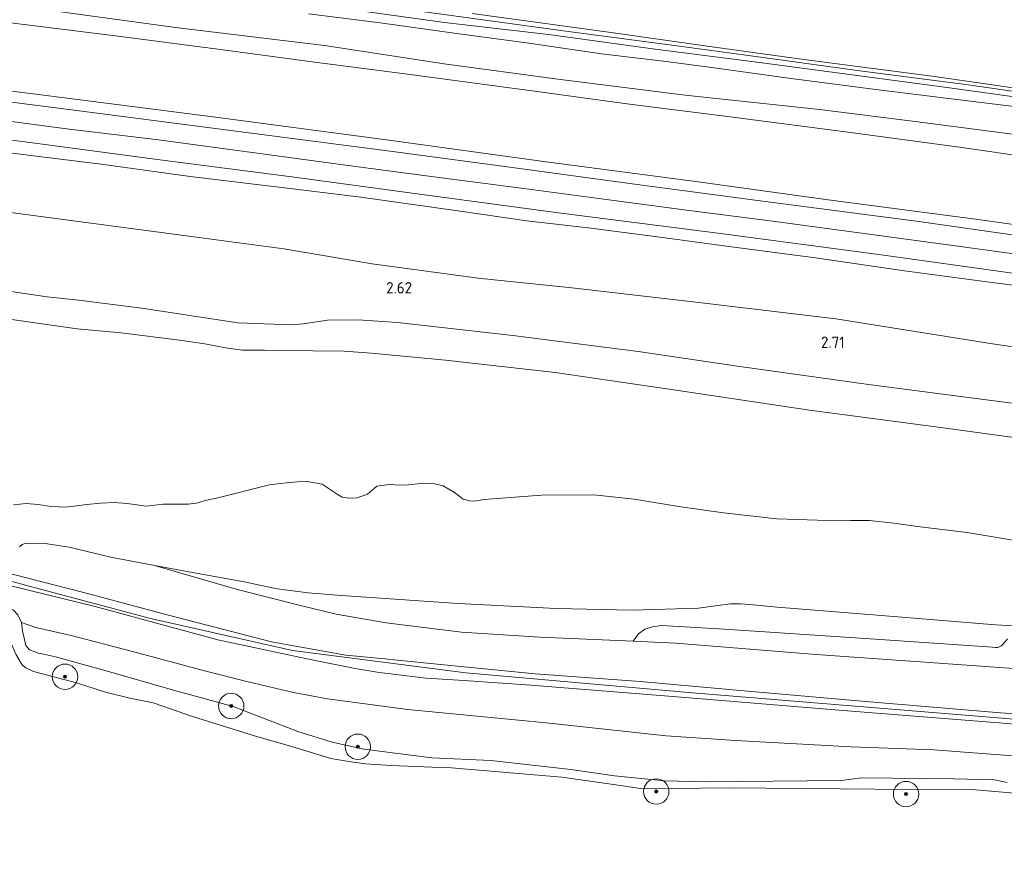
# Model space of a CAD drawing. Extents: x 126429 to 133038, y 413091 to 414846.
# Tile 83 of 256: x 127738 to 127893, y 413561 to 413696. Entities that reach past the tile are written whole.
import ezdxf
from ezdxf.enums import TextEntityAlignment as Align
from ezdxf.lldxf.tags import DXFTag

# ---------------------------------------------------------------- set-up
doc = ezdxf.new("R2010")
doc.units = 0
for name, color, linetype, lineweight in [('B-ME-GR-BOOM-S', 90, 'Continuous', 25), ('B-ME-GR-BOUWLAND_AKKERBOUW-GV', 80, 'Continuous', 13), ('B-ME-GR-GRAS-GV', 60, 'Continuous', 13), ('B-ME-GR-MOERAS-GV', 120, 'Continuous', 13), ('B-ME-GW-OPHOGING_KRUIN-G', 90, 'Continuous', 18), ('B-ME-GW-TALUD_KRUIN-G', 90, 'Continuous', 18), ('B-ME-GW-TALUD_TEEN-G', 90, 'Continuous', 18), ('B-ME-OB-OEVERVOORZIENING-G', 7, 'Continuous', 18), ('B-ME-OG-HOOGTEPUNT-S', 7, 'Continuous', 25), ('B-ME-OG-WATER_POEL-GV', 7, 'Continuous', 18), ('B-ME-OG-WATER_RIVIER-GV', 130, 'Continuous', 18), ('B-ME-OG-WATER_SLOOT-G', 120, 'Continuous', 18), ('B-ME-OG-WATER_SLOOT-GV', 120, 'Continuous', 18), ('B-ME-VH-VERHARDING_ASFALT-GV', 252, 'Continuous', 18), ('B-ME-WH-WINTERBED-G', 150, 'WH-WINTERBED', 18)]:
    doc.layers.add(name, color=color, linetype=linetype, lineweight=lineweight)
doc.styles.add('NLCS-ISO-ANNOTATIVE-T18', font='NLCS-ISO.ttf', dxfattribs={"height": 1.8})
doc.styles.get("Standard").update_dxf_attribs({"font": 'arial.ttf'})
tags = doc.linetypes.add('WH-WINTERBED', pattern='A,6,-3.5,["WB",Standard,S=1.8,R=0,X=-1.5,Y=-0.9],-3.5,6,-3.5,6,-3.5,6,-3.5,6,-3.5', length=51).pattern_tags.tags
tags[6] = DXFTag(74, 10)

# ---------------------------------------------------------------- blocks, each defined once
blk = doc.blocks.new('SAL-HOOGTELABEL-SO')
at = {"color": 0, "linetype": 'ByBlock', "lineweight": -2, "style": 'NLCS-ISO-ANNOTATIVE-T18'}
blk.add_attdef('HOOGTE', text='', height=1.8, dxfattribs=at).set_placement((2.79, 0), align=Align.RIGHT)
blk = doc.blocks.new('SGR-BOOM_01-SO')
at = {"linetype": 'ByBlock', "lineweight": 18}
h = blk.add_hatch(color=0, dxfattribs=at)
h.dxf.hatch_style = 1
edge = h.paths.add_edge_path()
edge.add_arc((0, 0), 0.25, 0, 360)
at = {"color": 0, "linetype": 'ByBlock', "lineweight": 18}
for radius in [2, 0.25]:
    blk.add_circle((0, 0), radius, dxfattribs=at)

msp = doc.modelspace()

# ---------------------------------------------------------------- linework, layer by layer
at = {"layer": 'B-ME-GR-BOUWLAND_AKKERBOUW-GV'}
msp.add_polyline3d([(127902.6452, 413684.1786, 0.627), (127881.4727, 413687.1915, 0.6155), (127861.2489, 413689.85, 0.6845), (127845.2317, 413692.0099, 0.7305), (127831.2031, 413694.0081, 0.558), (127808.9352, 413697.0883, 0.604)], dxfattribs=at)
at = {"layer": 'B-ME-GR-GRAS-GV'}
for points in [[(127742.1693, 413697.5871, 2.359), (127762.6102, 413694.7988, 2.329), (127785.6847, 413692.0375, 2.289), (127804.5447, 413689.1558, 2.449), (127822.4786, 413686.741, 2.419), (127842.5458, 413684.2319, 2.339), (127863.6932, 413681.9391, 2.299), (127878.7598, 413680.0717, 2.159), (127897.7485, 413677.5721, 2.309)], [(127897.7485, 413677.5721, 2.309), (127878.7598, 413680.0717, 2.159), (127863.6932, 413681.9391, 2.299), (127842.5458, 413684.2319, 2.339), (127822.4786, 413686.741, 2.419), (127804.5447, 413689.1558, 2.449), (127785.6847, 413692.0375, 2.289), (127762.6102, 413694.7988, 2.329), (127742.1693, 413697.5871, 2.359)], [(127899.6019, 413681.7964, 0.893), (127886.1858, 413683.4155, 0.956), (127872.5859, 413685.1153, 0.935), (127858.8025, 413686.8956, 1.0085), (127847.0982, 413688.526, 1.019), (127839.5487, 413689.4879, 1.0505), (127829.3255, 413690.7102, 1.04), (127817.8588, 413692.4175, 0.998), (127806.1011, 413693.9694, 0.9665), (127794.4496, 413695.6257, 0.9665), (127783.1645, 413697.0154, 0.9665)], [(127783.1645, 413697.0154, 0.9665), (127794.4496, 413695.6257, 0.9665), (127806.1011, 413693.9694, 0.9665), (127817.8588, 413692.4175, 0.998), (127829.3255, 413690.7102, 1.04), (127839.5487, 413689.4879, 1.0505), (127847.0982, 413688.526, 1.019), (127858.8025, 413686.8956, 1.0085), (127872.5859, 413685.1153, 0.935), (127886.1858, 413683.4155, 0.956), (127899.6019, 413681.7964, 0.893)], [(127789.0371, 413697.8138, 0.178), (127804.6116, 413695.6452, 0.178), (127820.9748, 413693.7857, 0.178), (127837.8083, 413691.4744, 0.178), (127854.2643, 413689.334, 0.178), (127866.496, 413687.7403, 0.178), (127884.1943, 413685.3649, 0.178), (127901.2155, 413683.0143, 0.178)], [(127905.0324, 413683.277, 0.2), (127887.1122, 413685.8179, 0.2), (127869.6137, 413688.1108, 0.2), (127854.8016, 413690.1373, 0.2), (127840.8573, 413692.0197, 0.2), (127823.7227, 413694.3149, 0.2), (127800.2696, 413697.4711, 0.2)], [(127808.9352, 413697.0883, 0.604), (127831.2031, 413694.0081, 0.558), (127845.2317, 413692.0099, 0.7305), (127861.2489, 413689.85, 0.6845), (127881.4727, 413687.1915, 0.6155), (127902.6452, 413684.1786, 0.627)], [(127735.373, 413695.7189, 2.401), (127752.2936, 413693.6231, 2.437), (127769.3112, 413691.4267, 2.449), (127783.7401, 413689.4639, 2.461), (127799.1919, 413687.4619, 2.461), (127818.7916, 413684.8516, 2.557), (127833.7313, 413682.7939, 2.473), (127850.0243, 413680.7545, 2.437), (127868.5937, 413678.2995, 2.485), (127886.1492, 413675.9479, 2.437), (127904.2761, 413673.3506, 2.413)], [(127904.2761, 413673.3506, 2.413), (127886.1492, 413675.9479, 2.437), (127868.5937, 413678.2995, 2.485), (127850.0243, 413680.7545, 2.437), (127833.7313, 413682.7939, 2.473), (127818.7916, 413684.8516, 2.557), (127799.1919, 413687.4619, 2.461), (127783.7401, 413689.4639, 2.461), (127769.3112, 413691.4267, 2.449), (127752.2936, 413693.6231, 2.437), (127735.373, 413695.7189, 2.401)], [(127713.9787, 413687.6364, 5.922), (127740.2065, 413684.3796, 5.9695), (127768.4798, 413680.7236, 5.9505), (127795.4672, 413677.1504, 5.922), (127820.6212, 413673.7125, 5.96), (127844.551, 413670.5488, 5.998), (127865.0405, 413667.7238, 5.884), (127888.2678, 413664.6602, 5.96), (127913.1547, 413661.2199, 5.9315)], [(127913.1547, 413661.2199, 5.9315), (127888.2678, 413664.6602, 5.96), (127865.0405, 413667.7238, 5.884), (127844.551, 413670.5488, 5.998), (127820.6212, 413673.7125, 5.96), (127795.4672, 413677.1504, 5.922), (127768.4798, 413680.7236, 5.9505), (127740.2065, 413684.3796, 5.9695), (127713.9787, 413687.6364, 5.922)], [(127899.9323, 413661.3512, 5.953), (127879.3274, 413664.3089, 5.962), (127854.3688, 413667.5758, 5.944), (127834.97, 413670.1095, 5.908), (127814.0845, 413672.9581, 5.958), (127796.0258, 413675.3787, 6.058), (127769.3014, 413678.8474, 5.922), (127747.449, 413681.6882, 5.944), (127730.9834, 413683.7726, 5.944)], [(127714.8539, 413679.8006, 5.998), (127737.6447, 413676.95, 5.998), (127760.1661, 413673.9528, 5.998), (127780.5257, 413671.3358, 5.998), (127800.2753, 413668.6565, 5.998), (127822.5503, 413665.6615, 5.998), (127848.0959, 413662.4119, 5.998), (127873.3923, 413659.0517, 5.998), (127896.0271, 413655.9181, 5.998)], [(127905.7615, 413652.778, 5.9885), (127890.4777, 413654.7586, 5.9695), (127877.1032, 413656.5442, 5.9315), (127863.0636, 413658.5738, 5.903), (127849.0226, 413660.4367, 5.9695), (127838.1654, 413661.8871, 5.9125), (127827.2177, 413663.2939, 5.96), (127817.5541, 413664.4034, 5.9505), (127806.6796, 413666.0002, 5.96), (127791.4018, 413668.1123, 5.922), (127780.6681, 413669.4695, 5.9125), (127764.5308, 413671.3747, 5.979), (127750.4669, 413673.3569, 5.9125), (127739.8282, 413674.6657, 5.922), (127727.4283, 413676.2044, 6.036)], [(127727.4283, 413676.2044, 6.036), (127739.8282, 413674.6657, 5.922), (127750.4669, 413673.3569, 5.9125), (127764.5308, 413671.3747, 5.979), (127780.6681, 413669.4695, 5.9125), (127791.4018, 413668.1123, 5.922), (127806.6796, 413666.0002, 5.96), (127817.5541, 413664.4034, 5.9505), (127827.2177, 413663.2939, 5.96), (127838.1654, 413661.8871, 5.9125), (127849.0226, 413660.4367, 5.9695), (127863.0636, 413658.5738, 5.903), (127877.1032, 413656.5442, 5.9315), (127890.4777, 413654.7586, 5.9695), (127905.7615, 413652.778, 5.9885)], [(127715.2595, 413668.5221, 2.9), (127740.9541, 413665.1008, 2.939), (127764.3115, 413661.9989, 2.965), (127779.2917, 413659.976, 2.861), (127793.1892, 413657.6467, 2.835), (127809.8938, 413655.3583, 2.887), (127824.6598, 413653.8361, 2.939), (127844.6912, 413651.5405, 2.887), (127866.2849, 413648.9377, 3.043), (127890.9643, 413645.0036, 2.965), (127910.7626, 413642.1558, 2.9)], [(127910.7626, 413642.1558, 2.9), (127890.9643, 413645.0036, 2.965), (127866.2849, 413648.9377, 3.043), (127844.6912, 413651.5405, 2.887), (127824.6598, 413653.8361, 2.939), (127809.8938, 413655.3583, 2.887), (127793.1892, 413657.6467, 2.835), (127779.2917, 413659.976, 2.861), (127764.3115, 413661.9989, 2.965), (127740.9541, 413665.1008, 2.939), (127715.2595, 413668.5221, 2.9)], [(127908.3723, 413633.8126, 2.51), (127889.1903, 413636.2963, 2.562), (127871.0407, 413638.6807, 2.442), (127850.7505, 413641.4927, 2.472), (127835.096, 413643.8375, 2.492), (127815.3549, 413646.3437, 2.452), (127797.1895, 413648.3596, 2.452), (127790.9985, 413648.7902, 2.452), (127786.1478, 413648.7607, 2.452), (127782.3231, 413648.1975, 2.422), (127780.4154, 413648.0136, 2.312), (127772.0162, 413648.3133, 2.222), (127756.9132, 413650.6282, 2.252), (127746.9174, 413651.8949, 2.332), (127741.9814, 413652.44, 2.222), (127723.6963, 413655.1089, 2.222)], [(127723.6963, 413655.1089, 2.222), (127741.9814, 413652.44, 2.222), (127746.9174, 413651.8949, 2.332), (127756.9132, 413650.6282, 2.252), (127772.0162, 413648.3133, 2.222), (127780.4154, 413648.0136, 2.312), (127782.3231, 413648.1975, 2.422), (127786.1478, 413648.7607, 2.452), (127790.9985, 413648.7902, 2.452), (127797.1895, 413648.3596, 2.452), (127815.3549, 413646.3437, 2.452), (127835.096, 413643.8375, 2.492), (127850.7505, 413641.4927, 2.472), (127871.0407, 413638.6807, 2.442), (127889.1903, 413636.2963, 2.562), (127908.3723, 413633.8126, 2.51)], [(127903.9506, 413628.9436, 1.036), (127882.8421, 413631.8217, 1.036), (127862.1124, 413634.5805, 1.036), (127841.4344, 413637.6455, 1.036), (127822.0173, 413640.4849, 1.036), (127804.7367, 413642.4478, 1.055), (127793.0957, 413643.5748, 1.036), (127788.7856, 413643.851, 1.036), (127783.8568, 413643.8944, 1.036), (127776.2489, 413644.0006, 1.036), (127772.7513, 413644.0095, 1.036), (127770.074, 413644.3976, 1.036), (127766.7973, 413645.0302, 1.036), (127762.8149, 413645.6178, 1.036), (127753.6281, 413646.7708, 1.036), (127746.7083, 413647.3607, 1.036), (127732.3115, 413649.4173, 1.036)], [(127737.6253, 413613.0521, 0.4375), (127738.0312, 413613.4037, 0.4375), (127738.6524, 413613.5889, 0.4375), (127741.6352, 413613.5388, 0.4375), (127745.4617, 413613.0048, 0.4375), (127752, 413611.4223, 0.4375), (127758.8899, 413610.1045, 0.4375), (127772.1116, 413606.2802, 0.918), (127781.871, 413603.7866, 0.993), (127787.502, 413602.4203, 1.023), (127795.39, 413601.0341, 1.113), (127807.2655, 413599.6129, 1.113), (127819.598, 413598.8272, 0.978), (127834.3431, 413598.1549, 0.9883), (127841.0706, 413597.8482, 0.993), (127863.1757, 413596.0735, 0.993), (127881.7484, 413594.7438, 0.948), (127903.8931, 413593.1946, 0.933)], [(127730.063, 413610.379, 2.993), (127747.548, 413605.868, 2.989), (127760.894, 413602.303, 2.982), (127777.35, 413598.051, 2.941), (127789.06, 413595.964, 2.903), (127795.173, 413595.372, 2.929), (127801.312, 413594.778, 2.956), (127818.884, 413593.007, 2.959), (127835.409, 413591.801, 2.963), (127852.974, 413590.238, 2.956), (127870.393, 413588.724, 3.008), (127892.226, 413586.877, 3.05), (127909.767, 413585.616, 3.05)], [(127909.767, 413585.616, 3.05), (127892.226, 413586.877, 3.05), (127870.393, 413588.724, 3.008), (127852.974, 413590.238, 2.956), (127835.409, 413591.801, 2.963), (127818.884, 413593.007, 2.959), (127801.312, 413594.778, 2.956), (127795.173, 413595.372, 2.929), (127789.06, 413595.964, 2.903), (127777.35, 413598.051, 2.941), (127760.894, 413602.303, 2.982), (127747.548, 413605.868, 2.989), (127730.063, 413610.379, 2.993)], [(127912.549, 413583.6, 3.053), (127890.635, 413585.423, 2.967), (127867.404, 413587.238, 3.034), (127841.914, 413589.368, 3.053), (127818.204, 413591.233, 2.984), (127807.624, 413591.958, 3.031), (127801.688, 413592.355, 3.05), (127794.779, 413593.201, 3.013), (127793.958, 413593.301, 3.008), (127790.509, 413593.843, 2.989), (127783.666, 413595.254, 2.98), (127768.854, 413598.385, 3.042), (127749.522, 413603.622, 3.012), (127726.515, 413609.25, 3.038)], [(127726.515, 413609.25, 3.038), (127749.522, 413603.622, 3.012), (127768.854, 413598.385, 3.042), (127783.666, 413595.254, 2.98), (127790.509, 413593.843, 2.989), (127793.958, 413593.301, 3.008), (127794.779, 413593.201, 3.013), (127801.688, 413592.355, 3.05), (127807.624, 413591.958, 3.031), (127818.204, 413591.233, 2.984), (127841.914, 413589.368, 3.053), (127867.404, 413587.238, 3.034), (127890.635, 413585.423, 2.967), (127912.549, 413583.6, 3.053)], [(127737.3549, 413602.3367, 1.832), (127737.9335, 413601.1302, 1.7475), (127738.1045, 413599.795, 1.6515), (127738.589, 413597.5046, 1.338), (127739.1753, 413596.794, 1.3095), (127740.0885, 413596.4655, 1.262), (127740.5561, 413596.261, 1.2525), (127740.9145, 413596.2102, 1.243), (127743.2689, 413595.7129, 1.2905), (127751.6351, 413593.3758, 1.376), (127761.9025, 413590.4739, 1.49), (127771.28, 413587.873, 1.504), (127781.487, 413583.936, 1.428), (127786.911, 413582.24, 1.391), (127791.889, 413581.136, 1.378), (127802.622, 413579.801, 1.291), (127811.9, 413579.356, 1.403), (127824.509, 413577.937, 1.303), (127831.367, 413576.976, 1.391), (127839.268, 413576.174, 1.478), (127845.709, 413575.983, 1.416), (127867.126, 413576.232, 1.366), (127870.355, 413576.63, 1.341), (127884.864, 413576.471, 1.453), (127891.28, 413576.33, 1.453), (127893.251, 413575.889, 1.528)], [(127898.3048, 413579.7815, 1.6605), (127881.7183, 413581.0681, 1.6895), (127868.7015, 413581.5345, 1.733), (127850.436, 413582.5378, 1.7185), (127839.5207, 413583.2413, 1.849), (127820.592, 413585.299, 1.907), (127798.7906, 413587.3819, 1.82), (127786.1502, 413589.0933, 1.6605), (127780.782, 413590.0657, 1.849), (127773.6692, 413591.7648, 1.907), (127766.7777, 413593.4852, 1.7765), (127756.4014, 413596.2677, 1.7765), (127745.9885, 413599.014, 1.617), (127740.1791, 413600.346, 1.617), (127737.9335, 413601.1302, 1.7475), (127737.3549, 413602.3367, 1.832)], [(127893.251, 413575.889, 1.528), (127891.28, 413576.33, 1.453), (127884.864, 413576.471, 1.453), (127870.355, 413576.63, 1.341), (127867.126, 413576.232, 1.366), (127845.709, 413575.983, 1.416), (127839.268, 413576.174, 1.478), (127831.367, 413576.976, 1.391), (127824.509, 413577.937, 1.303), (127811.9, 413579.356, 1.403), (127802.622, 413579.801, 1.291), (127791.889, 413581.136, 1.378), (127786.911, 413582.24, 1.391), (127781.487, 413583.936, 1.428), (127771.28, 413587.873, 1.504), (127761.9025, 413590.4739, 1.49), (127751.6351, 413593.3758, 1.376), (127743.2689, 413595.7129, 1.2905), (127740.9145, 413596.2102, 1.243), (127740.5561, 413596.261, 1.2525), (127740.0885, 413596.4655, 1.262), (127739.1753, 413596.794, 1.3095), (127738.589, 413597.5046, 1.338), (127738.1045, 413599.795, 1.6515), (127737.9335, 413601.1302, 1.7475), (127740.1791, 413600.346, 1.617), (127745.9885, 413599.014, 1.617), (127756.4014, 413596.2677, 1.7765), (127766.7777, 413593.4852, 1.7765), (127773.6692, 413591.7648, 1.907), (127780.782, 413590.0657, 1.849), (127786.1502, 413589.0933, 1.6605), (127798.7906, 413587.3819, 1.82), (127820.592, 413585.299, 1.907), (127839.5207, 413583.2413, 1.849), (127850.436, 413582.5378, 1.7185), (127868.7015, 413581.5345, 1.733), (127881.7183, 413581.0681, 1.6895), (127898.3048, 413579.7815, 1.6605)], [(127903.8931, 413593.1946, 0.933), (127881.7484, 413594.7438, 0.948), (127863.1757, 413596.0735, 0.993), (127841.0706, 413597.8482, 0.993), (127834.3431, 413598.1549, 0.9883), (127835.1447, 413599.3158, 0.9931), (127836.1518, 413600.0443, 0.8776), (127837.3605, 413600.4336, 0.8251), (127838.8105, 413600.6157, 0.8146), (127848.7206, 413600.0808, 0.8566), (127871.6973, 413598.5134, 0.8601), (127890.9376, 413597.2265, 0.8461), (127891.3937, 413597.1873, 0.8461), (127891.8136, 413597.1836, 0.8461), (127892.1014, 413597.3215, 0.8461), (127892.3246, 413597.4305, 0.8461), (127892.5382, 413597.6077, 0.8461), (127893.3399, 413598.5347, 0.8461)], [(127893.806, 413574.247, 0.7), (127888.284, 413574.726, 0.7), (127877.832, 413574.787, 0.7), (127866.951, 413574.907, 0.7), (127849.473, 413575.069, 0.7), (127835.872, 413574.907, 0.7), (127830.836, 413575.632, 0.7), (127823.067, 413576.736, 0.7), (127805.714, 413578.19, 0.7), (127802.598, 413578.312, 0.7), (127796.207, 413578.563, 0.7), (127792.1455, 413578.8393, 0.7), (127789.5081, 413579.235, 0.7), (127786.6763, 413579.7082, 0.7), (127780.7109, 413581.5322, 0.7), (127774.6318, 413583.2718, 0.7), (127764.885, 413586.3148, 0.7), (127758.6738, 413588.4348, 0.7), (127755.0128, 413589.2112, 0.7), (127751.1613, 413590.1593, 0.7), (127746.6071, 413591.5944, 0.7), (127739.8173, 413593.3809, 0.7), (127738.6012, 413593.9682, 0.7), (127738.1976, 413594.2765, 0.7), (127737.9298, 413594.6174, 0.7), (127737.0311, 413596.1469, 0.7)]]:
    msp.add_polyline3d(points, dxfattribs=at)
at = {"layer": 'B-ME-GR-MOERAS-GV'}
for points in [[(127732.3115, 413649.4173, 1.036), (127746.7083, 413647.3607, 1.036), (127753.6281, 413646.7708, 1.036), (127762.8149, 413645.6178, 1.036), (127766.7973, 413645.0302, 1.036), (127770.074, 413644.3976, 1.036), (127772.7513, 413644.0095, 1.036), (127776.2489, 413644.0006, 1.036), (127783.8568, 413643.8944, 1.036), (127788.7856, 413643.851, 1.036), (127793.0957, 413643.5748, 1.036), (127804.7367, 413642.4478, 1.055), (127822.0173, 413640.4849, 1.036), (127841.4344, 413637.6455, 1.036), (127862.1124, 413634.5805, 1.036), (127882.8421, 413631.8217, 1.036), (127903.9506, 413628.9436, 1.036)], [(127895.748, 413613.8015, 0.4375), (127886.9531, 413615.305, 0.4375), (127879.155, 413616.2201, 0.4375), (127875.3901, 413616.7875, 0.4375), (127871.5596, 413617.199, 0.4375), (127868.5788, 413617.1938, 0.4375), (127863.4036, 413617.2394, 0.4375), (127856.9443, 413617.4624, 0.4375), (127848.5821, 413618.4138, 0.4375), (127841.4918, 413619.3917, 0.4375), (127834.4665, 413620.5595, 0.4375), (127828.1363, 413621.2429, 0.4375), (127819.8904, 413621.1587, 0.4375), (127810.7792, 413620.4896, 0.4375), (127809.33, 413620.2557, 0.4375), (127808.5325, 413620.2627, 0.4375), (127807.5097, 413620.531, 0.4375), (127806.1477, 413621.5734, 0.4375), (127804.3618, 413622.6582, 0.4375), (127802.8119, 413623.0198, 0.4375), (127801.1229, 413623.0757, 0.4375), (127799.5501, 413622.8711, 0.4375), (127798.3104, 413622.7773, 0.4375), (127796.7624, 413622.7909, 0.4375), (127795.9063, 413622.8671, 0.4375), (127794.6572, 413622.7201, 0.4375), (127793.9515, 413622.6059, 0.4375), (127792.4529, 413621.3203, 0.4375), (127792.0491, 413621.1585, 0.4375), (127790.7741, 413620.7776, 0.4375), (127789.5524, 413620.7085, 0.4375), (127788.4666, 413620.861, 0.4375), (127787.6607, 413621.3447, 0.4375), (127786.1022, 413622.3679, 0.4375), (127785.3081, 413622.8876, 0.4375), (127782.934, 413623.3352, 0.4375), (127781.3958, 413623.2537, 0.4375), (127779.6706, 413623.125, 0.4375), (127776.9983, 413622.7804, 0.4375), (127768.6515, 413620.6904, 0.4375), (127766.8523, 413620.3363, 0.4375), (127765.5104, 413619.8935, 0.4375), (127764.1931, 413619.7357, 0.4375), (127762.7707, 413619.7482, 0.4375), (127760.2275, 413619.7467, 0.4375), (127757.55, 413619.431, 0.4375), (127756.1251, 413619.6554, 0.4375), (127754.5526, 413619.8832, 0.4375), (127752.5178, 413620.0379, 0.4375), (127750.3502, 413619.9399, 0.4375), (127748.2184, 413619.683, 0.4375), (127746.6179, 413619.4827, 0.4375), (127744.9089, 413619.3057, 0.4375), (127742.5991, 413619.3737, 0.4375), (127740.5364, 413619.7206, 0.4375), (127738.6442, 413619.8598, 0.4375), (127737.6689, 413619.7735, 0.4375), (127736.6763, 413619.6574, 0.4375)], [(127893.3399, 413598.5347, 0.8461), (127892.5382, 413597.6077, 0.8461), (127892.3246, 413597.4305, 0.8461), (127892.1014, 413597.3215, 0.8461), (127891.8136, 413597.1836, 0.8461), (127891.3937, 413597.1873, 0.8461), (127890.9376, 413597.2265, 0.8461), (127871.6973, 413598.5134, 0.8601), (127848.7206, 413600.0808, 0.8566), (127838.8105, 413600.6157, 0.8146), (127837.3605, 413600.4336, 0.8251), (127836.1518, 413600.0443, 0.8776), (127835.1447, 413599.3158, 0.9931), (127834.3431, 413598.1549, 0.9883), (127819.598, 413598.8272, 0.978), (127807.2655, 413599.6129, 1.113), (127795.39, 413601.0341, 1.113), (127787.502, 413602.4203, 1.023), (127781.871, 413603.7866, 0.993), (127772.1116, 413606.2802, 0.918), (127758.8899, 413610.1045, 0.4375), (127764.2736, 413609.0747, 0.4375), (127773.0278, 413607.4966, 0.4375), (127778.2425, 413606.4257, 0.4375), (127783.0796, 413605.8017, 0.4375), (127788.3653, 413605.374, 0.4375), (127806.7501, 413604.0828, 0.4375), (127822.1828, 413603.3275, 0.4375), (127834.1937, 413603.0774, 0.4375), (127844.6083, 413603.3669, 0.4375), (127848.0171, 413603.822, 0.4375), (127849.6757, 413604.0445, 0.4375), (127851.2469, 413604.0307, 0.4375), (127853.2423, 413603.8897, 0.4375), (127857.0371, 413603.5175, 0.4375), (127873.4656, 413602.2054, 0.4375), (127891.4176, 413600.7369, 0.4375), (127909.3665, 413599.7331, 0.4375)]]:
    msp.add_polyline3d(points, dxfattribs=at)
at = {"layer": 'B-ME-GW-OPHOGING_KRUIN-G'}
msp.add_polyline3d([(127992.614, 413572.755, 2.892), (127970.146, 413577.835, 2.907), (127952.497, 413580.861, 3.027), (127915.524, 413584.15, 3.027), (127877.654, 413587.231, 3.016), (127843.672, 413590.045, 2.967), (127807.968, 413593.161, 2.967), (127780.653, 413596.716, 3.023), (127758.044, 413601.804, 3.05), (127738.58, 413607.014, 3.012), (127719.117, 413612.224, 2.974), (127687.019, 413620.834, 2.892), (127662.772, 413627.339, 2.929), (127642.149, 413632.8, 2.911), (127624.8284, 413638.5172, 2.9228)], dxfattribs=at)
at = {"layer": 'B-ME-GW-TALUD_KRUIN-G'}
for points in [[(127612.399, 413713.9849, 2.2513), (127633.6706, 413711.6088, 2.349), (127658.4205, 413708.2811, 2.299), (127680.0156, 413705.5579, 2.359), (127701.5866, 413702.9352, 2.189), (127723.432, 413700.1597, 2.249), (127742.1693, 413697.5871, 2.359), (127762.6102, 413694.7988, 2.329), (127785.6847, 413692.0375, 2.289), (127804.5447, 413689.1558, 2.449), (127822.4786, 413686.741, 2.419), (127842.5458, 413684.2319, 2.339), (127863.6932, 413681.9391, 2.299), (127878.7598, 413680.0717, 2.159), (127897.7485, 413677.5721, 2.309), (127916.1083, 413674.8523, 2.349), (127936.7995, 413672.0117, 2.279), (127959.5694, 413668.8267, 2.209), (127980.8112, 413665.8558, 2.289), (127994.1376, 413664.008, 2.209), (128000.9036, 413663.0178, 2.2199)], [(127610.7946, 413700.6416, 5.9196), (127635.3734, 413697.6558, 5.903), (127660.7433, 413694.3827, 5.922), (127687.4908, 413691.1099, 5.9125), (127713.9787, 413687.6364, 5.922), (127740.2065, 413684.3796, 5.9695), (127768.4798, 413680.7236, 5.9505), (127795.4672, 413677.1504, 5.922), (127820.6212, 413673.7125, 5.96), (127844.551, 413670.5488, 5.998), (127865.0405, 413667.7238, 5.884), (127888.2678, 413664.6602, 5.96), (127913.1547, 413661.2199, 5.9315), (127934.06, 413658.1605, 5.9885), (127955.8817, 413655.1093, 5.96), (127977.1147, 413652.2524, 5.9125), (127993.5292, 413650.098, 5.884), (127999.6436, 413649.2962, 5.884)], [(127998.7546, 413639.616, 5.9272), (127985.1398, 413641.6897, 5.998), (127965.5793, 413644.4828, 5.979), (127950.3738, 413646.6895, 5.9695), (127936.8642, 413648.4538, 5.979), (127922.0397, 413650.6334, 5.979), (127905.7615, 413652.778, 5.9885), (127890.4777, 413654.7586, 5.9695), (127877.1032, 413656.5442, 5.9315), (127863.0636, 413658.5738, 5.903), (127849.0226, 413660.4367, 5.9695), (127838.1654, 413661.8871, 5.9125), (127827.2177, 413663.2939, 5.96), (127817.5541, 413664.4034, 5.9505), (127806.6796, 413666.0002, 5.96), (127791.4018, 413668.1123, 5.922), (127780.6681, 413669.4695, 5.9125), (127764.5308, 413671.3747, 5.979), (127750.4669, 413673.3569, 5.9125), (127739.8282, 413674.6657, 5.922), (127727.4283, 413676.2044, 6.036)], [(127997.0964, 413621.4812, 2.4561), (127976.7901, 413624.3094, 2.445), (127952.6927, 413627.6841, 2.393), (127930.6492, 413631.0407, 2.419), (127908.3723, 413633.8126, 2.51), (127889.1903, 413636.2963, 2.562), (127871.0407, 413638.6807, 2.442), (127850.7505, 413641.4927, 2.472), (127835.096, 413643.8375, 2.492), (127815.3549, 413646.3437, 2.452), (127797.1895, 413648.3596, 2.452), (127790.9985, 413648.7902, 2.452), (127786.1478, 413648.7607, 2.452), (127782.3231, 413648.1975, 2.422), (127780.4154, 413648.0136, 2.312), (127772.0162, 413648.3133, 2.222), (127756.9132, 413650.6282, 2.252), (127746.9174, 413651.8949, 2.332), (127741.9814, 413652.44, 2.222), (127723.6963, 413655.1089, 2.222)], [(127730.063, 413610.379, 2.993), (127747.548, 413605.868, 2.989), (127760.894, 413602.303, 2.982), (127777.35, 413598.051, 2.941), (127789.06, 413595.964, 2.903), (127795.173, 413595.372, 2.929), (127801.312, 413594.778, 2.956), (127818.884, 413593.007, 2.959), (127835.409, 413591.801, 2.963), (127852.974, 413590.238, 2.956), (127870.393, 413588.724, 3.008), (127892.226, 413586.877, 3.05), (127909.767, 413585.616, 3.05), (127924.253, 413584.373, 3.076), (127939.064, 413582.954, 2.963), (127955.361, 413581.149, 2.974), (127966.118, 413579.525, 2.989), (127976.461, 413577.283, 2.839), (127992.705, 413573.745, 2.892)], [(127726.515, 413609.25, 3.038), (127749.522, 413603.622, 3.012), (127768.854, 413598.385, 3.042), (127783.666, 413595.254, 2.98), (127790.509, 413593.843, 2.989), (127793.958, 413593.301, 3.008), (127794.779, 413593.201, 3.013), (127801.688, 413592.355, 3.05), (127807.624, 413591.958, 3.031), (127818.204, 413591.233, 2.984), (127841.914, 413589.368, 3.053), (127867.404, 413587.238, 3.034), (127890.635, 413585.423, 2.967), (127912.549, 413583.6, 3.053), (127934.257, 413581.79, 2.959), (127953.659, 413579.708, 2.967), (127967.807, 413577.524, 2.922), (127982.561, 413574.066, 2.798), (127992.508, 413571.6, 2.941)], [(127771.28, 413587.873, 1.504), (127761.9025, 413590.4739, 1.49), (127751.6351, 413593.3758, 1.376), (127743.2689, 413595.7129, 1.2905), (127740.9145, 413596.2102, 1.243), (127740.5561, 413596.261, 1.2525), (127740.0885, 413596.4655, 1.262), (127739.1753, 413596.794, 1.3095), (127738.589, 413597.5046, 1.338), (127738.1045, 413599.795, 1.6515), (127737.9335, 413601.1302, 1.7475), (127737.3549, 413602.3367, 1.832), (127736.6378, 413603.0435, 1.7275), (127735.1721, 413603.8691, 1.436)], [(127893.251, 413575.889, 1.528), (127891.28, 413576.33, 1.453), (127884.864, 413576.471, 1.453), (127870.355, 413576.63, 1.341), (127867.126, 413576.232, 1.366), (127845.709, 413575.983, 1.416), (127839.268, 413576.174, 1.478), (127831.367, 413576.976, 1.391), (127824.509, 413577.937, 1.303), (127811.9, 413579.356, 1.403), (127802.622, 413579.801, 1.291), (127791.889, 413581.136, 1.378), (127786.911, 413582.24, 1.391), (127781.487, 413583.936, 1.428), (127771.28, 413587.873, 1.504)]]:
    msp.add_polyline3d(points, dxfattribs=at)
at = {"layer": 'B-ME-GW-TALUD_TEEN-G'}
for points in [[(128000.6024, 413659.7378, 2.359), (127984.5045, 413662.1709, 2.401), (127957.8427, 413665.9871, 2.401), (127938.0923, 413668.5686, 2.413), (127919.997, 413671.1356, 2.557), (127904.2761, 413673.3506, 2.413), (127886.1492, 413675.9479, 2.437), (127868.5937, 413678.2995, 2.485), (127850.0243, 413680.7545, 2.437), (127833.7313, 413682.7939, 2.473), (127818.7916, 413684.8516, 2.557), (127799.1919, 413687.4619, 2.461), (127783.7401, 413689.4639, 2.461), (127769.3112, 413691.4267, 2.449), (127752.2936, 413693.6231, 2.437), (127735.373, 413695.7189, 2.401), (127720.6131, 413697.6847, 2.401), (127704.321, 413699.965, 2.317), (127689.3783, 413701.8818, 2.305), (127670.7646, 413704.1608, 2.425), (127650.4416, 413706.6571, 2.497), (127631.4862, 413708.9595, 2.485), (127619.1306, 413710.4326, 2.485), (127612.0735, 413711.2778, 2.456)], [(127608.5181, 413681.7088, 2.7765), (127623.947, 413679.7199, 2.8155), (127642.5881, 413677.5547, 2.955), (127666.143, 413674.6892, 2.913), (127694.1518, 413671.2185, 2.965), (127715.2595, 413668.5221, 2.9), (127740.9541, 413665.1008, 2.939), (127764.3115, 413661.9989, 2.965), (127779.2917, 413659.976, 2.861), (127793.1892, 413657.6467, 2.835), (127809.8938, 413655.3583, 2.887), (127824.6598, 413653.8361, 2.939), (127844.6912, 413651.5405, 2.887), (127866.2849, 413648.9377, 3.043), (127890.9643, 413645.0036, 2.965), (127910.7626, 413642.1558, 2.9), (127924.8013, 413640.5976, 2.887), (127948.0556, 413637.752, 3.017), (127972.153, 413634.3773, 3.069), (127991.0376, 413631.4397, 2.965), (127997.9176, 413630.4779, 2.9212)], [(127996.6631, 413616.734, 1.2195), (127981.4177, 413619.0648, 1.1025), (127960.383, 413622.2044, 1.207), (127941.391, 413624.6112, 1.0835), (127923.5397, 413626.6983, 1.055), (127903.9506, 413628.9436, 1.036), (127882.8421, 413631.8217, 1.036), (127862.1124, 413634.5805, 1.036), (127841.4344, 413637.6455, 1.036), (127822.0173, 413640.4849, 1.036), (127804.7367, 413642.4478, 1.055), (127793.0957, 413643.5748, 1.036), (127788.7856, 413643.851, 1.036), (127783.8568, 413643.8944, 1.036), (127776.2489, 413644.0006, 1.036), (127772.7513, 413644.0095, 1.036), (127770.074, 413644.3976, 1.036), (127766.7973, 413645.0302, 1.036), (127762.8149, 413645.6178, 1.036), (127753.6281, 413646.7708, 1.036), (127746.7083, 413647.3607, 1.036), (127732.3115, 413649.4173, 1.036)], [(127758.8899, 413610.1045, 0.4375), (127772.1116, 413606.2802, 0.918), (127781.871, 413603.7866, 0.993), (127787.502, 413602.4203, 1.023), (127795.39, 413601.0341, 1.113), (127807.2655, 413599.6129, 1.113), (127819.598, 413598.8272, 0.978), (127834.3431, 413598.1549, 0.9883), (127841.0706, 413597.8482, 0.993), (127863.1757, 413596.0735, 0.993), (127881.7484, 413594.7438, 0.948), (127903.8931, 413593.1946, 0.933), (127922.1988, 413591.4534, 0.873), (127940.3138, 413589.413, 0.873), (127955.6477, 413587.6979, 0.933), (127966.2025, 413586.2947, 0.888), (127977.4332, 413584.2772, 0.828), (127987.0464, 413582.274, 0.828), (127993.3572, 413580.8449, 0.828)], [(127992.262, 413568.462, 1.786), (127985.9438, 413569.3712, 1.8055), (127975.9586, 413570.7705, 1.6605), (127959.7085, 413573.6965, 1.675), (127945.7518, 413575.8087, 1.675), (127936.0916, 413576.5864, 1.6605), (127920.0539, 413578.235, 1.8055), (127911.1229, 413578.9726, 1.7185), (127898.3048, 413579.7815, 1.6605), (127881.7183, 413581.0681, 1.6895), (127868.7015, 413581.5345, 1.733), (127850.436, 413582.5378, 1.7185), (127839.5207, 413583.2413, 1.849), (127820.592, 413585.299, 1.907), (127798.7906, 413587.3819, 1.82), (127786.1502, 413589.0933, 1.6605), (127780.782, 413590.0657, 1.849), (127773.6692, 413591.7648, 1.907), (127766.7777, 413593.4852, 1.7765), (127756.4014, 413596.2677, 1.7765), (127745.9885, 413599.014, 1.617), (127740.1791, 413600.346, 1.617), (127737.9335, 413601.1302, 1.7475)]]:
    msp.add_polyline3d(points, dxfattribs=at)
at = {"layer": 'B-ME-OB-OEVERVOORZIENING-G'}
for points in [[(127796.207, 413578.563, 0.7), (127792.1455, 413578.8393, 0.7), (127789.5081, 413579.235, 0.7), (127786.6763, 413579.7082, 0.7), (127780.7109, 413581.5322, 0.7), (127774.6318, 413583.2718, 0.7), (127764.885, 413586.3148, 0.7), (127758.6738, 413588.4348, 0.7), (127755.0128, 413589.2112, 0.7), (127751.1613, 413590.1593, 0.7), (127746.6071, 413591.5944, 0.7), (127739.8173, 413593.3809, 0.7), (127738.6012, 413593.9682, 0.7), (127738.1976, 413594.2765, 0.7), (127737.9298, 413594.6174, 0.7), (127737.0311, 413596.1469, 0.7), (127736.0307, 413598.434, 0.7), (127735.9049, 413599.5186, 0.7), (127735.9457, 413600.4649, 0.7), (127735.9504, 413601.0046, 0.7), (127735.7516, 413601.4841, 0.7), (127735.5087, 413601.8535, 0.7), (127735.0346, 413602.139, 0.7), (127734.7608, 413602.2411, 0.7)], [(127991.503, 413561.277, 0.7), (127980.558, 413563.554, 0.7), (127976.673, 413564.74, 0.7), (127973.131, 413565.286, 0.7), (127969.209, 413565.863, 0.7), (127962.749, 413566.436, 0.7), (127957.189, 413567.627, 0.7), (127943.719, 413569.112, 0.7), (127929.714, 413570.48, 0.7), (127911.409, 413572.611, 0.7), (127903.838, 413573.407, 0.7), (127893.806, 413574.247, 0.7), (127888.284, 413574.726, 0.7), (127877.832, 413574.787, 0.7), (127866.951, 413574.907, 0.7), (127849.473, 413575.069, 0.7), (127835.872, 413574.907, 0.7), (127830.836, 413575.632, 0.7), (127823.067, 413576.736, 0.7), (127805.714, 413578.19, 0.7), (127802.598, 413578.312, 0.7), (127796.207, 413578.563, 0.7)]]:
    msp.add_polyline3d(points, dxfattribs=at)
at = {"layer": 'B-ME-OG-WATER_POEL-GV'}
for points in [[(127736.6763, 413619.6574, 0.4375), (127737.6689, 413619.7735, 0.4375), (127738.6442, 413619.8598, 0.4375), (127740.5364, 413619.7206, 0.4375), (127742.5991, 413619.3737, 0.4375), (127744.9089, 413619.3057, 0.4375), (127746.6179, 413619.4827, 0.4375), (127748.2184, 413619.683, 0.4375), (127750.3502, 413619.9399, 0.4375), (127752.5178, 413620.0379, 0.4375), (127754.5526, 413619.8832, 0.4375), (127756.1251, 413619.6554, 0.4375), (127757.55, 413619.431, 0.4375), (127760.2275, 413619.7467, 0.4375), (127762.7707, 413619.7482, 0.4375), (127764.1931, 413619.7357, 0.4375), (127765.5104, 413619.8935, 0.4375), (127766.8523, 413620.3363, 0.4375), (127768.6515, 413620.6904, 0.4375), (127776.9983, 413622.7804, 0.4375), (127779.6706, 413623.125, 0.4375), (127781.3958, 413623.2537, 0.4375), (127782.934, 413623.3352, 0.4375), (127785.3081, 413622.8876, 0.4375), (127786.1022, 413622.3679, 0.4375), (127787.6607, 413621.3447, 0.4375), (127788.4666, 413620.861, 0.4375), (127789.5524, 413620.7085, 0.4375), (127790.7741, 413620.7776, 0.4375), (127792.0491, 413621.1585, 0.4375), (127792.4529, 413621.3203, 0.4375), (127793.9515, 413622.6059, 0.4375), (127794.6572, 413622.7201, 0.4375), (127795.9063, 413622.8671, 0.4375), (127796.7624, 413622.7909, 0.4375), (127798.3104, 413622.7773, 0.4375), (127799.5501, 413622.8711, 0.4375), (127801.1229, 413623.0757, 0.4375), (127802.8119, 413623.0198, 0.4375), (127804.3618, 413622.6582, 0.4375), (127806.1477, 413621.5734, 0.4375), (127807.5097, 413620.531, 0.4375), (127808.5325, 413620.2627, 0.4375), (127809.33, 413620.2557, 0.4375), (127810.7792, 413620.4896, 0.4375), (127819.8904, 413621.1587, 0.4375), (127828.1363, 413621.2429, 0.4375), (127834.4665, 413620.5595, 0.4375), (127841.4918, 413619.3917, 0.4375), (127848.5821, 413618.4138, 0.4375), (127856.9443, 413617.4624, 0.4375), (127863.4036, 413617.2394, 0.4375), (127868.5788, 413617.1938, 0.4375), (127871.5596, 413617.199, 0.4375), (127875.3901, 413616.7875, 0.4375), (127879.155, 413616.2201, 0.4375), (127886.9531, 413615.305, 0.4375), (127895.748, 413613.8015, 0.4375)], [(127909.3665, 413599.7331, 0.4375), (127891.4176, 413600.7369, 0.4375), (127873.4656, 413602.2054, 0.4375), (127857.0371, 413603.5175, 0.4375), (127853.2423, 413603.8897, 0.4375), (127851.2469, 413604.0307, 0.4375), (127849.6757, 413604.0445, 0.4375), (127848.0171, 413603.822, 0.4375), (127844.6083, 413603.3669, 0.4375), (127834.1937, 413603.0774, 0.4375), (127822.1828, 413603.3275, 0.4375), (127806.7501, 413604.0828, 0.4375), (127788.3653, 413605.374, 0.4375), (127783.0796, 413605.8017, 0.4375), (127778.2425, 413606.4257, 0.4375), (127773.0278, 413607.4966, 0.4375), (127764.2736, 413609.0747, 0.4375), (127758.8899, 413610.1045, 0.4375), (127752, 413611.4223, 0.4375), (127745.4617, 413613.0048, 0.4375), (127741.6352, 413613.5388, 0.4375), (127738.6524, 413613.5889, 0.4375), (127738.0312, 413613.4037, 0.4375), (127737.6253, 413613.0521, 0.4375)]]:
    msp.add_polyline3d(points, dxfattribs=at)
at = {"layer": 'B-ME-OG-WATER_RIVIER-GV'}
msp.add_polyline3d([(127737.0311, 413596.1469, 0.7), (127737.9298, 413594.6174, 0.7), (127738.1976, 413594.2765, 0.7), (127738.6012, 413593.9682, 0.7), (127739.8173, 413593.3809, 0.7), (127746.6071, 413591.5944, 0.7), (127751.1613, 413590.1593, 0.7), (127755.0128, 413589.2112, 0.7), (127758.6738, 413588.4348, 0.7), (127764.885, 413586.3148, 0.7), (127774.6318, 413583.2718, 0.7), (127780.7109, 413581.5322, 0.7), (127786.6763, 413579.7082, 0.7), (127789.5081, 413579.235, 0.7), (127792.1455, 413578.8393, 0.7), (127796.207, 413578.563, 0.7), (127802.598, 413578.312, 0.7), (127805.714, 413578.19, 0.7), (127823.067, 413576.736, 0.7), (127830.836, 413575.632, 0.7), (127835.872, 413574.907, 0.7), (127849.473, 413575.069, 0.7), (127866.951, 413574.907, 0.7), (127877.832, 413574.787, 0.7), (127888.284, 413574.726, 0.7), (127893.806, 413574.247, 0.7)], dxfattribs=at)
at = {"layer": 'B-ME-OG-WATER_SLOOT-G'}
for points in [[(127899.6019, 413681.7964, 0.893), (127886.1858, 413683.4155, 0.956), (127872.5859, 413685.1153, 0.935), (127858.8025, 413686.8956, 1.0085), (127847.0982, 413688.526, 1.019), (127839.5487, 413689.4879, 1.0505), (127829.3255, 413690.7102, 1.04), (127817.8588, 413692.4175, 0.998), (127806.1011, 413693.9694, 0.9665), (127794.4496, 413695.6257, 0.9665), (127783.1645, 413697.0154, 0.9665)], [(127808.9352, 413697.0883, 0.604), (127831.2031, 413694.0081, 0.558), (127845.2317, 413692.0099, 0.7305), (127861.2489, 413689.85, 0.6845), (127881.4727, 413687.1915, 0.6155), (127902.6452, 413684.1786, 0.627), (127922.1473, 413681.44, 0.5465), (127941.1044, 413679.0523, 0.535), (127961.2683, 413676.1348, 0.6155), (127968.4193, 413675.0712, 0.4475), (127970.3788, 413674.8539, 0.3915), (127971.2059, 413674.7671, 0.3435), (127971.5278, 413674.8646, 0.3435), (127971.7992, 413674.9503, 0.3435), (127972.0202, 413675.1673, 0.3435), (127972.196, 413675.5379, 0.3435), (127972.8221, 413677.3928, 0.2795), (127972.9075, 413677.9739, 0.2795), (127972.8684, 413678.3388, 0.2875), (127972.7331, 413678.6554, 0.2875), (127972.4094, 413678.9607, 0.4427)]]:
    msp.add_polyline3d(points, dxfattribs=at)
at = {"layer": 'B-ME-OG-WATER_SLOOT-GV'}
for points in [[(127901.2155, 413683.0143, 0.178), (127884.1943, 413685.3649, 0.178), (127866.496, 413687.7403, 0.178), (127854.2643, 413689.334, 0.178), (127837.8083, 413691.4744, 0.178), (127820.9748, 413693.7857, 0.178), (127804.6116, 413695.6452, 0.178), (127789.0371, 413697.8138, 0.178)], [(127800.2696, 413697.4711, 0.2), (127823.7227, 413694.3149, 0.2), (127840.8573, 413692.0197, 0.2), (127854.8016, 413690.1373, 0.2), (127869.6137, 413688.1108, 0.2), (127887.1122, 413685.8179, 0.2), (127905.0324, 413683.277, 0.2)]]:
    msp.add_polyline3d(points, dxfattribs=at)
at = {"layer": 'B-ME-VH-VERHARDING_ASFALT-GV'}
for points in [[(127730.9834, 413683.7726, 5.944), (127747.449, 413681.6882, 5.944), (127769.3014, 413678.8474, 5.922), (127796.0258, 413675.3787, 6.058), (127814.0845, 413672.9581, 5.958), (127834.97, 413670.1095, 5.908), (127854.3688, 413667.5758, 5.944), (127879.3274, 413664.3089, 5.962), (127899.9323, 413661.3512, 5.953)], [(127896.0271, 413655.9181, 5.998), (127873.3923, 413659.0517, 5.998), (127848.0959, 413662.4119, 5.998), (127822.5503, 413665.6615, 5.998), (127800.2753, 413668.6565, 5.998), (127780.5257, 413671.3358, 5.998), (127760.1661, 413673.9528, 5.998), (127737.6447, 413676.95, 5.998), (127714.8539, 413679.8006, 5.998)]]:
    msp.add_polyline3d(points, dxfattribs=at)
at = {"layer": 'B-ME-WH-WINTERBED-G'}
msp.add_polyline3d([(127730.8259, 413680.7932, 6.0875), (127745.0349, 413678.9132, 6.113), (127759.537, 413677.1441, 6.0875), (127775.0808, 413675.046, 6.079), (127789.411, 413673.1291, 6.079), (127802.9322, 413671.326, 6.113), (127817.0928, 413669.5172, 6.113), (127829.7172, 413667.7944, 6.1045), (127843.1707, 413666.0558, 6.0875), (127855.9044, 413664.4067, 6.0195), (127868.8079, 413662.6729, 6.0535), (127882.4192, 413660.8392, 6.079), (127896.2806, 413658.9477, 6.0705), (127908.779, 413657.1962, 6.0705), (127921.7798, 413655.3721, 6.079), (127936.1917, 413653.3134, 6.062), (127950.7983, 413651.3088, 6.079), (127965.7459, 413649.2974, 6.079), (127980.9701, 413647.2235, 6.028), (127991.8077, 413645.6998, 6.011), (127999.2047, 413644.5167, 6.1601)], dxfattribs=at)

# ---------------------------------------------------------------- block references
at = {"layer": 'B-ME-GR-BOOM-S'}
for p in [(127744.779, 413592.569, 0.846), (127770.9806, 413587.956, 1.5036), (127790.9278, 413581.5399, 1.6735), (127837.969, 413574.479, 0.784), (127877.337, 413574.076, 0.946)]:
    msp.add_blockref('SGR-BOOM_01-SO', p, dxfattribs=at)
at = {"layer": 'B-ME-OG-HOOGTEPUNT-S'}
for p, values in [((127796.6965, 413652.9614, 2.616), {'HOOGTE': '2.62'}), ((127864.8786, 413644.3707, 2.706), {'HOOGTE': '2.71'})]:
    msp.add_blockref('SAL-HOOGTELABEL-SO', p, dxfattribs=at).add_auto_attribs(values)

doc.saveas('drawing.dxf')
